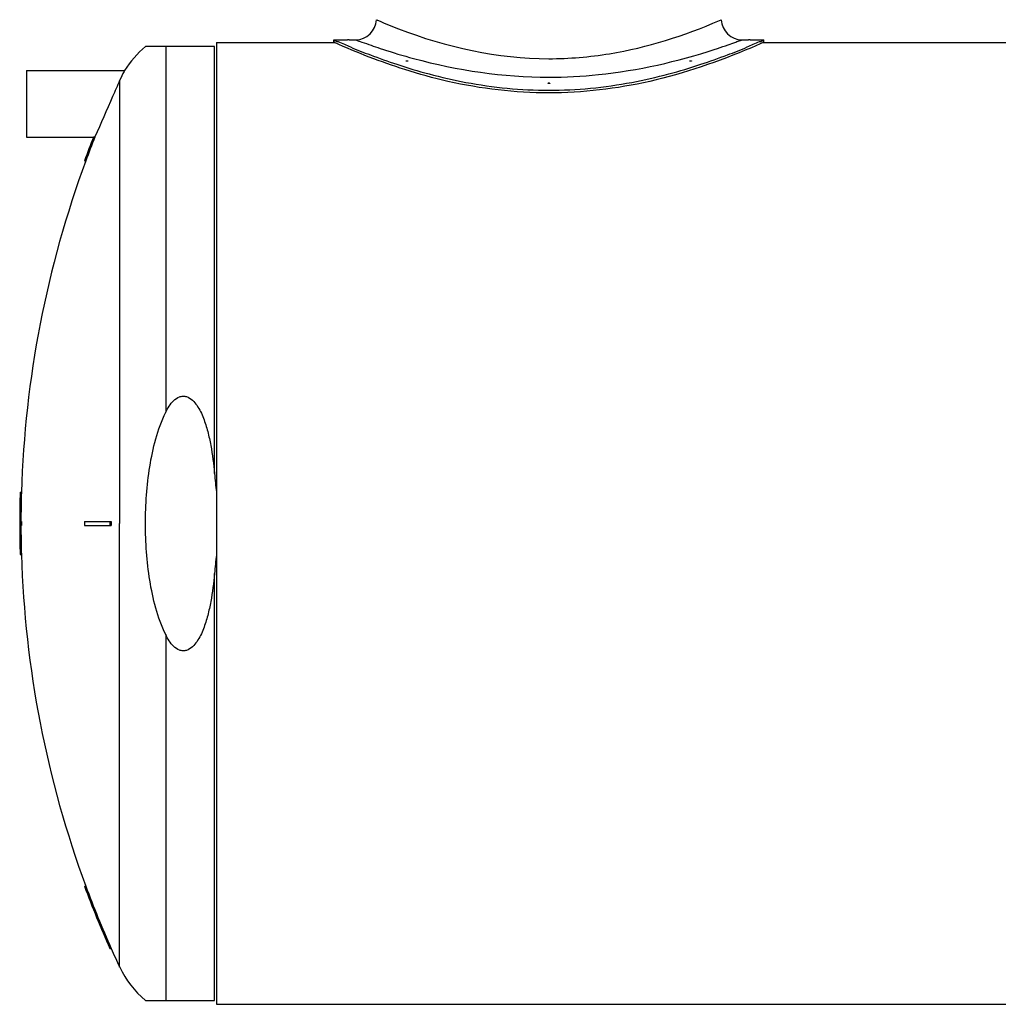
# Model space of a CAD drawing. Header units: millimetres. Extents: x 0 to 297, y 0 to 210.
# Tile 14 of 18: x 176 to 195, y 169 to 188. Entities that reach past the tile are written whole.
import ezdxf

# ---------------------------------------------------------------- set-up
doc = ezdxf.new("R2010")
doc.units = ezdxf.units.MM
doc.header["$LTSCALE"] = 16.335
doc.layers.get('0').update_dxf_attribs({"linetype": 'CONTINUOUS'})
doc.layers.add('AXES_REF', color=7, linetype='CONTINUOUS')
doc.layers.add('SURFACES', color=7, linetype='CONTINUOUS')

msp = doc.modelspace()

# ---------------------------------------------------------------- linework, layer by layer
at = {"color": 9, "linetype": 'Continuous'}
for p, q in [((182.636, 188.33), (182.636, 188.33)), ((182.636, 188.33), (182.676, 188.313)), ((189.239, 188.314), (189.276, 188.33)), ((189.276, 188.33), (189.276, 188.33)), ((178.58, 187.812), (178.58, 180.772)), ((179.52, 179.596), (179.52, 187.812)), ((189.156, 187.762), (189.157, 187.762)), ((189.157, 187.762), (189.158, 187.762)), ((177.694, 187.16), (177.694, 178.632)), ((179.52, 169.452), (179.52, 177.667)), ((178.58, 176.492), (178.58, 169.452))]:
    msp.add_line(p, q, dxfattribs=at)
at = {"color": 7, "linetype": 'Continuous'}
for p, q in [((179.556, 187.888), (179.556, 169.376)), ((179.556, 187.888), (181.834, 187.888)), ((181.816, 187.896), (181.816, 187.944)), ((181.816, 187.944), (182.08, 187.944)), ((181.834, 187.888), (181.816, 187.896)), ((182.112, 187.944), (182.236, 187.944)), ((189.676, 187.944), (189.8, 187.944)), ((189.832, 187.944), (190.096, 187.944)), ((190.096, 187.896), (190.078, 187.888)), ((190.078, 187.888), (223.556, 187.888)), ((190.096, 187.896), (190.096, 187.944)), ((179.52, 187.812), (178.191, 187.812)), ((177.79, 187.35), (177.79, 187.35)), ((177.218, 186.071), (177.193, 186.071)), ((177.219, 186.072), (177.218, 186.071)), ((177.017, 185.612), (177.042, 185.612)), ((175.779, 179.232), (175.803, 179.232)), ((175.77, 178.672), (175.803, 178.672)), ((175.77, 178.592), (175.803, 178.592)), ((177.017, 178.672), (177.53, 178.672)), ((177.017, 178.592), (177.53, 178.592)), ((175.779, 178.032), (175.803, 178.032)), ((177.017, 171.652), (177.042, 171.652)), ((177.504, 170.452), (177.53, 170.452)), ((178.191, 169.452), (179.52, 169.452)), ((179.556, 169.376), (223.556, 169.376))]:
    msp.add_line(p, q, dxfattribs=at)
at = {"color": 9, "linetype": 'Continuous'}
for points in [[(182.642, 188.328), (182.654, 188.322), (182.677, 188.312)], [(189.239, 188.314), (189.258, 188.322), (189.276, 188.33)]]:
    msp.add_lwpolyline(points, dxfattribs=at)
at = {"color": 7, "linetype": 'Continuous'}
for centre, radius, start, end in [((182.236, 188.344), 0.4, 270, 358.0816), ((189.676, 188.344), 0.4, 181.9184, 270), ((195.933, 178.632), 20.163, 158.3473, 159.746), ((195.933, 178.632), 20.139, 158.3202, 159.7208), ((195.933, 178.632), 20.163, 178.2948, 179.8863), ((195.933, 178.632), 20.139, 178.2927, 179.8862), ((195.933, 178.632), 20.163, 180.1137, 181.7052), ((195.933, 178.632), 20.154, 179.8863, 180.1137), ((195.933, 178.632), 20.139, 180.1138, 181.7073), ((195.933, 178.632), 20.13, 179.8861, 180.1139), ((195.933, 178.632), 18.916, 179.8788, 180.1212), ((195.933, 178.632), 18.429, 179.8756, 180.1244), ((195.933, 178.632), 18.403, 179.8755, 180.1245), ((195.933, 178.632), 20.163, 200.254, 203.9349), ((195.933, 178.632), 20.139, 200.2792, 203.9652)]:
    msp.add_arc(centre, radius, start, end, dxfattribs=at)
at = {"color": 9, "linetype": 'Continuous'}
for centre, start, end in [((186.774, 200.07), 251.6958, 251.9121), ((185.138, 200.07), 288.0888, 288.3039)]:
    msp.add_arc(centre, 12.947, start, end, dxfattribs=at)
for points, knots in [([(182.676, 188.313), (182.803, 188.258), (183.84, 187.832), (184.971, 187.579), (185.956, 187.579)], [0, 0, 0, 0, 0.122848, 1, 1, 1, 1]), ([(185.956, 187.579), (186.347, 187.579), (187.475, 187.674), (188.563, 188.023), (189.239, 188.314)], [0, 0, 0, 0, 0.346864, 1, 1, 1, 1]), ([(182.236, 187.944), (182.274, 187.923), (182.437, 187.88), (182.59, 187.816), (182.708, 187.778)], [0, 0, 0, 0, 0.258381, 1, 1, 1, 1]), ([(189.204, 187.778), (189.272, 187.8), (189.388, 187.841), (189.538, 187.888), (189.622, 187.93), (189.668, 187.936), (189.676, 187.944)], [0, 0, 0, 0, 0.426846, 0.741626, 0.934831, 1, 1, 1, 1]), ([(182.754, 187.762), (182.952, 187.698), (183.989, 187.386), (185.079, 187.223), (185.956, 187.223)], [0, 0, 0, 0, 0.191348, 1, 1, 1, 1]), ([(185.956, 187.223), (186.274, 187.223), (187.359, 187.28), (188.428, 187.524), (189.157, 187.762)], [0, 0, 0, 0, 0.293337, 1, 1, 1, 1])]:
    msp.add_open_spline(points, degree=3, knots=knots, dxfattribs=at)
at = {"color": 7, "linetype": 'Continuous'}
for points, knots in [([(181.816, 187.944), (181.837, 187.922), (181.958, 187.897), (182.178, 187.777), (182.561, 187.638), (183.061, 187.454), (183.674, 187.272), (184.642, 187.049), (185.956, 186.92), (187.27, 187.049), (188.238, 187.272), (188.851, 187.454), (189.351, 187.638), (189.734, 187.777), (189.953, 187.897), (190.075, 187.922), (190.096, 187.944)], [0, 0, 0, 0, 0.010405, 0.04078, 0.08896, 0.152183, 0.227663, 0.312738, 0.5, 0.687262, 0.772337, 0.847817, 0.91104, 0.95922, 0.989595, 1, 1, 1, 1]), ([(184.014, 187.143), (183.734, 187.207), (182.991, 187.412), (182.273, 187.692), (181.833, 187.888)], [0, 0, 0, 0, 0.374068, 1, 1, 1, 1]), ([(190.079, 187.888), (190.005, 187.855), (189.3, 187.548), (188.568, 187.296), (187.897, 187.143)], [0, 0, 0, 0, 0.105548, 1, 1, 1, 1]), ([(177.79, 187.35), (177.787, 187.345), (177.752, 187.283), (177.721, 187.219), (177.694, 187.16)], [0, 0, 0, 0, 0.081261, 1, 1, 1, 1]), ([(177.694, 187.16), (177.649, 187.056), (177.489, 186.694), (177.331, 186.332), (177.219, 186.072)], [0, 0, 0, 0, 0.285538, 1, 1, 1, 1]), ([(187.897, 187.143), (187.262, 186.999), (185.956, 186.84), (184.65, 186.999), (184.014, 187.143)], [0, 0, 0, 0, 0.5, 1, 1, 1, 1]), ([(178.58, 180.772), (178.6, 180.812), (178.644, 180.892), (178.727, 181), (178.822, 181.068), (178.912, 181.087), (179.003, 181.075), (179.101, 181.011), (179.215, 180.869), (179.313, 180.662), (179.393, 180.402), (179.469, 180.047), (179.503, 179.776), (179.52, 179.596)], [0, 0, 0, 0, 0.062577, 0.12508, 0.187261, 0.218456, 0.249644, 0.311756, 0.374244, 0.499225, 0.624397, 0.749609, 1, 1, 1, 1]), ([(178.191, 178.632), (178.191, 178.996), (178.228, 179.546), (178.378, 180.261), (178.5, 180.607), (178.58, 180.772)], [0, 0, 0, 0, 0.499966, 0.750074, 1, 1, 1, 1]), ([(178.58, 176.492), (178.5, 176.656), (178.378, 177.002), (178.228, 177.717), (178.191, 178.267), (178.191, 178.632)], [0, 0, 0, 0, 0.249926, 0.500034, 1, 1, 1, 1]), ([(179.52, 177.667), (179.503, 177.487), (179.469, 177.216), (179.393, 176.861), (179.313, 176.601), (179.215, 176.394), (179.101, 176.252), (179.003, 176.188), (178.912, 176.176), (178.822, 176.195), (178.727, 176.263), (178.644, 176.371), (178.6, 176.451), (178.58, 176.492)], [0, 0, 0, 0, 0.250391, 0.375603, 0.500775, 0.625756, 0.688244, 0.750356, 0.781544, 0.812739, 0.87492, 0.937423, 1, 1, 1, 1])]:
    msp.add_open_spline(points, degree=3, knots=knots, dxfattribs=at)
for points in [[(179.52, 179.596), (179.531, 179.476), (179.543, 179.357), (179.556, 179.238)], [(179.556, 178.025), (179.543, 177.906), (179.531, 177.787), (179.52, 177.667)]]:
    msp.add_open_spline(points, degree=3, dxfattribs=at)
at = {"layer": 'AXES_REF', "color": 7, "linetype": 'Continuous'}
for p, q in [((182.111, 187.944), (182.08, 187.944)), ((182.112, 187.944), (182.111, 187.944)), ((189.801, 187.944), (189.8, 187.944)), ((189.832, 187.944), (189.801, 187.944)), ((175.901, 187.35), (175.901, 186.07)), ((175.901, 187.35), (177.79, 187.35)), ((175.901, 186.07), (177.192, 186.07))]:
    msp.add_line(p, q, dxfattribs=at)
at = {"layer": 'AXES_REF', "color": 9, "linetype": 'Continuous'}
msp.add_line((177.694, 170.091), (177.694, 178.632), dxfattribs=at)
at = {"layer": 'AXES_REF', "color": 7, "linetype": 'Continuous'}
for points in [[(183.21, 187.535), (183.211, 187.535), (183.212, 187.536), (183.213, 187.537), (183.214, 187.538), (183.216, 187.538), (183.219, 187.539), (183.221, 187.539), (183.224, 187.539), (183.226, 187.539), (183.229, 187.539), (183.232, 187.539), (183.234, 187.539), (183.237, 187.538), (183.239, 187.538), (183.24, 187.537), (183.241, 187.536), (183.242, 187.535), (183.242, 187.535)], [(183.242, 187.535), (183.242, 187.534), (183.241, 187.533), (183.24, 187.532), (183.239, 187.531), (183.237, 187.531), (183.234, 187.53), (183.232, 187.53), (183.229, 187.53), (183.227, 187.53), (183.224, 187.53), (183.221, 187.53), (183.219, 187.53), (183.216, 187.531), (183.214, 187.531), (183.213, 187.532), (183.212, 187.533), (183.211, 187.534), (183.21, 187.535)], [(188.669, 187.535), (188.67, 187.535), (188.67, 187.536), (188.672, 187.537), (188.673, 187.538), (188.675, 187.538), (188.677, 187.539), (188.68, 187.539), (188.683, 187.539), (188.685, 187.539), (188.688, 187.539), (188.691, 187.539), (188.693, 187.539), (188.696, 187.538), (188.698, 187.538), (188.699, 187.537), (188.7, 187.536), (188.701, 187.535), (188.701, 187.535)], [(188.701, 187.535), (188.701, 187.534), (188.7, 187.533), (188.699, 187.532), (188.698, 187.531), (188.696, 187.531), (188.693, 187.53), (188.691, 187.53), (188.688, 187.53), (188.685, 187.53), (188.683, 187.53), (188.68, 187.53), (188.677, 187.53), (188.675, 187.531), (188.673, 187.531), (188.672, 187.532), (188.67, 187.533), (188.67, 187.534), (188.669, 187.535)], [(185.94, 187.106), (185.94, 187.107), (185.941, 187.108), (185.942, 187.11), (185.944, 187.111), (185.946, 187.111), (185.948, 187.112), (185.951, 187.113), (185.953, 187.113), (185.956, 187.113), (185.959, 187.113), (185.961, 187.113), (185.964, 187.112), (185.966, 187.111), (185.968, 187.111), (185.97, 187.11), (185.971, 187.108), (185.972, 187.107), (185.972, 187.106)], [(185.972, 187.106), (185.972, 187.104), (185.971, 187.103), (185.97, 187.102), (185.968, 187.101), (185.966, 187.1), (185.964, 187.099), (185.961, 187.099), (185.959, 187.099), (185.956, 187.099), (185.953, 187.099), (185.951, 187.099), (185.948, 187.099), (185.946, 187.1), (185.944, 187.101), (185.942, 187.102), (185.941, 187.103), (185.94, 187.104), (185.94, 187.106)]]:
    msp.add_lwpolyline(points, dxfattribs=at)
for centre, radius, start, end in [((179.361, 186.392), 1.84, 129.4897, 148.6094), ((195.933, 178.632), 20.139, 159.7208, 178.2927), ((195.933, 178.632), 20.139, 181.7073, 200.2792), ((195.933, 178.632), 20.139, 203.9651, 205.0919), ((179.361, 170.872), 1.84, 205.0919, 230.5103)]:
    msp.add_arc(centre, radius, start, end, dxfattribs=at)
at = {"layer": 'SURFACES', "color": 7, "linetype": 'Continuous'}
msp.add_arc((195.933, 178.632), 20.163, 179.8863, 180.1137, dxfattribs=at)

doc.saveas('drawing.dxf')
